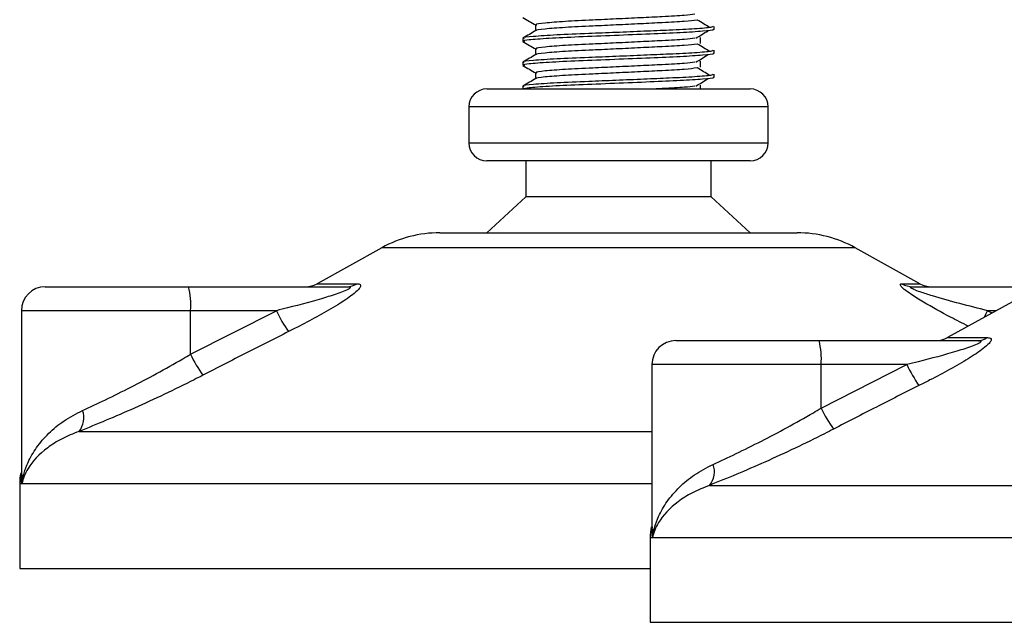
# Model space of a CAD drawing. Header units: millimetres. Extents: x 0 to 420, y 0 to 297.
# Tile 31 of 105: x 177.38 to 181.49, y 196.68 to 199.2. Entities that reach past the tile are written whole.
import ezdxf

# ---------------------------------------------------------------- set-up
doc = ezdxf.new("R2010")
doc.units = ezdxf.units.MM

msp = doc.modelspace()

# ---------------------------------------------------------------- linework, layer by layer
at = {"color": 7, "linetype": 'Continuous', "lineweight": 25}
for p, q in [((179.53608, 199.17579), (179.53608, 199.15131)), ((180.28195, 199.15696), (180.28195, 199.16944)), ((180.22437, 199.09856), (180.22437, 199.12356)), ((179.48195, 199.11943), (179.48195, 199.10694)), ((179.53608, 199.07579), (179.53608, 199.05131)), ((180.28195, 199.05696), (180.28195, 199.06944)), ((179.48195, 199.01943), (179.48195, 199.00694)), ((180.22437, 198.99856), (180.22437, 199.02356)), ((179.53608, 198.97579), (179.53608, 198.95131)), ((180.28195, 198.95696), (180.28195, 198.96944)), ((179.48195, 198.91943), (179.48195, 198.90829)), ((180.22437, 198.90829), (180.22437, 198.92356)), ((179.33195, 198.90829), (180.43195, 198.90829)), ((179.25695, 198.83329), (179.25695, 198.68329)), ((180.50695, 198.83329), (179.25695, 198.83329)), ((180.50695, 198.68329), (180.50695, 198.83329)), ((179.25695, 198.68329), (179.93614, 198.68329)), ((179.93614, 198.68329), (180.50695, 198.68329)), ((179.92964, 198.60829), (179.33195, 198.60829)), ((179.49445, 198.60829), (179.49445, 198.45829)), ((180.43195, 198.60829), (179.92964, 198.60829)), ((180.26945, 198.45829), (180.26945, 198.60829)), ((179.49445, 198.45829), (179.33195, 198.30829)), ((179.91555, 198.45829), (179.49445, 198.45829)), ((180.26945, 198.45829), (179.91555, 198.45829)), ((180.43195, 198.30829), (180.26945, 198.45829)), ((179.13616, 198.30829), (180.62773, 198.30829)), ((178.89391, 198.24569), (178.62331, 198.09581)), ((180.86998, 198.24569), (178.89391, 198.24569)), ((181.14059, 198.09581), (180.86998, 198.24569)), ((178.62331, 198.09581), (178.79038, 198.09581)), ((181.06536, 198.09581), (181.14059, 198.09581)), ((177.48892, 198.08329), (178.08661, 198.08329)), ((178.08661, 198.08329), (178.74836, 198.08329)), ((181.11092, 198.08329), (181.76865, 198.08329)), ((181.5264, 198.02069), (181.25579, 197.87081)), ((177.38892, 197.98329), (177.38892, 197.29815)), ((178.09528, 197.98329), (177.38892, 197.98329)), ((178.09528, 197.80161), (178.45382, 197.98329)), ((178.09528, 197.80161), (178.09528, 197.98329)), ((178.45382, 197.98329), (178.09528, 197.98329)), ((181.4228, 197.98329), (181.44164, 197.97375)), ((181.45888, 197.98329), (181.4228, 197.98329)), ((180.1214, 197.85829), (180.71909, 197.85829)), ((180.71909, 197.85829), (181.38084, 197.85829)), ((181.25579, 197.87081), (181.42286, 197.87081)), ((180.0214, 197.75829), (180.0214, 197.07315)), ((180.72776, 197.75829), (180.0214, 197.75829)), ((180.72776, 197.57661), (181.0863, 197.75829)), ((180.72776, 197.57661), (180.72776, 197.75829)), ((181.0863, 197.75829), (180.72776, 197.75829)), ((177.62967, 197.47967), (180.0214, 197.47967)), ((177.38195, 197.26097), (177.38195, 196.90829)), ((177.39136, 197.26097), (177.38195, 197.26097)), ((180.0214, 197.26097), (177.39136, 197.26097)), ((180.26216, 197.25467), (184.8609, 197.25467)), ((180.01443, 197.03597), (180.01443, 196.68329)), ((180.02385, 197.03597), (180.01443, 197.03597)), ((185.01443, 197.03597), (180.02385, 197.03597)), ((177.38195, 196.90829), (180.01443, 196.90829)), ((180.01443, 196.68329), (185.01443, 196.68329))]:
    msp.add_line(p, q, dxfattribs=at)
at = {"color": 7, "linetype": 'Continuous', "lineweight": 25, "flags": 128}
msp.add_lwpolyline([(181.40981, 197.95612), (181.4155, 197.96823), (181.4228, 197.98329)], dxfattribs=at)
at = {"color": 7, "linetype": 'Continuous', "lineweight": 25}
for centre, radius, start, end in [((179.33195, 198.83329), 0.075, 90, 180), ((180.43195, 198.83329), 0.075, 0, 90), ((179.33195, 198.68329), 0.075, 180, 270), ((180.43195, 198.68329), 0.075, 270, 0), ((179.13616, 197.80829), 0.5, 90, 118.97971), ((180.62773, 197.80829), 0.5, 61.02029, 90), ((178.57486, 198.18329), 0.1, 270, 298.97971), ((178.74801, 198.16123), 0.07794, 270.25772, 302.92857), ((181.11107, 198.17297), 0.08968, 239.35943, 269.90333), ((181.18904, 198.18329), 0.1, 241.02029, 270), ((177.48892, 197.98329), 0.1, 90, 180), ((177.80045, 198.0081), 0.29587, 355.18945, 14.72175), ((178.95787, 198.21282), 0.55385, 204.48322, 214.91599), ((180.1214, 197.75829), 0.1, 90, 180), ((180.43293, 197.7831), 0.29587, 355.18945, 14.72175), ((181.20734, 197.95829), 0.1, 270, 298.97971), ((181.38049, 197.93623), 0.07794, 270.25772, 302.92857), ((178.57383, 198.02602), 0.52856, 205.12367, 216.1625), ((181.59035, 197.98782), 0.55385, 204.48322, 214.91599), ((177.56168, 197.53605), 0.08833, 320.3326, 20.61478), ((181.20632, 197.80102), 0.52856, 205.12367, 216.1625), ((180.19417, 197.31105), 0.08833, 320.3326, 20.61478), ((177.63195, 197.26097), 0.25, 169.40991, 180), ((180.26443, 197.03597), 0.25, 169.40991, 180)]:
    msp.add_arc(centre, radius, start, end, dxfattribs=at)
for points, knots in [([(179.4829, 199.20595), (179.49194, 199.20072), (179.50967, 199.19046), (179.5274, 199.1802), (179.53608, 199.17517)], [0, 0, 0, 0, 0.5102373, 1, 1, 1, 1]), ([(180.20069, 199.21986), (180.18795, 199.21826), (180.15906, 199.21462), (180.07424, 199.21), (179.97448, 199.20508), (179.87319, 199.20015), (179.76292, 199.19495), (179.6527, 199.18985), (179.57063, 199.18314), (179.53231, 199.1787), (179.53937, 199.1762), (179.54076, 199.17571)], [0, 0, 0, 0, 0.10286515, 0.233268, 0.33717311, 0.44385053, 0.54879169, 0.68530472, 0.82744139, 0.9661113, 1, 1, 1, 1]), ([(180.27717, 199.16944), (180.27609, 199.16802), (180.27356, 199.16469), (180.20698, 199.15879), (180.10533, 199.15375), (179.98871, 199.14883), (179.87188, 199.1439), (179.74426, 199.1387), (179.61684, 199.13361), (179.52188, 199.12689), (179.47757, 199.12244), (179.48579, 199.11993), (179.48744, 199.11943)], [0, 0, 0, 0, 0.0884831, 0.2078733, 0.3229232, 0.4145941, 0.508708, 0.6012919, 0.7217331, 0.8471304, 0.9694726, 1, 1, 1, 1]), ([(180.20994, 199.19585), (180.19475, 199.19391), (180.16366, 199.18993), (180.07442, 199.185), (179.97444, 199.18008), (179.87319, 199.17515), (179.76296, 199.16995), (179.65245, 199.16486), (179.57161, 199.15814), (179.53324, 199.15406), (179.53817, 199.15193), (179.53846, 199.15181)], [0, 0, 0, 0, 0.1249493, 0.2558292, 0.3601144, 0.4671821, 0.5725071, 0.7095196, 0.8521762, 0.9913534, 1, 1, 1, 1]), ([(180.26253, 199.16452), (180.25403, 199.16974), (180.23702, 199.18018), (180.21997, 199.19062), (180.21145, 199.19583)], [0, 0, 0, 0, 0.50001, 1, 1, 1, 1]), ([(179.53696, 199.15182), (179.52792, 199.14659), (179.50984, 199.13612), (179.49175, 199.12566), (179.4827, 199.12042)], [0, 0, 0, 0, 0.49993182, 1, 1, 1, 1]), ([(180.27605, 199.15696), (180.27763, 199.15633), (180.28392, 199.15383), (180.23885, 199.14883), (180.14623, 199.14286), (180.01473, 199.13749), (179.86406, 199.131), (179.71284, 199.12511), (179.58344, 199.11922), (179.50882, 199.11306), (179.47812, 199.10895), (179.48604, 199.10667), (179.48888, 199.10585)], [0, 0, 0, 0, 0.0392666, 0.1562284, 0.2718014, 0.3845301, 0.5018235, 0.621601, 0.7409455, 0.8637639, 0.9510971, 1, 1, 1, 1]), ([(180.20454, 199.11984), (180.21305, 199.12506), (180.23005, 199.1355), (180.2471, 199.14594), (180.25563, 199.15116)], [0, 0, 0, 0, 0.4999887, 1, 1, 1, 1]), ([(179.4829, 199.10595), (179.49194, 199.10072), (179.50967, 199.09046), (179.5274, 199.0802), (179.53608, 199.07517)], [0, 0, 0, 0, 0.51023729, 1, 1, 1, 1]), ([(180.20994, 199.09585), (180.19475, 199.09391), (180.16366, 199.08993), (180.07442, 199.085), (179.97444, 199.08008), (179.87319, 199.07515), (179.76296, 199.06995), (179.65245, 199.06486), (179.57161, 199.05814), (179.53324, 199.05406), (179.53817, 199.05193), (179.53846, 199.05181)], [0, 0, 0, 0, 0.1249493, 0.2558292, 0.3601144, 0.4671821, 0.5725071, 0.7095196, 0.8521762, 0.9913534, 1, 1, 1, 1]), ([(180.20069, 199.11986), (180.18795, 199.11826), (180.15906, 199.11462), (180.07424, 199.11), (179.97448, 199.10508), (179.87319, 199.10015), (179.76292, 199.09495), (179.6527, 199.08985), (179.57063, 199.08314), (179.53231, 199.0787), (179.53937, 199.0762), (179.54076, 199.07571)], [0, 0, 0, 0, 0.10286515, 0.233268, 0.33717311, 0.44385053, 0.54879169, 0.68530472, 0.82744139, 0.9661113, 1, 1, 1, 1]), ([(180.26253, 199.06452), (180.25403, 199.06974), (180.23702, 199.08018), (180.21997, 199.09062), (180.21145, 199.09583)], [0, 0, 0, 0, 0.50001, 1, 1, 1, 1]), ([(180.27717, 199.06944), (180.27609, 199.06802), (180.27356, 199.06469), (180.20698, 199.05879), (180.10533, 199.05375), (179.98871, 199.04883), (179.87188, 199.0439), (179.74426, 199.0387), (179.61684, 199.03361), (179.52188, 199.02689), (179.47757, 199.02244), (179.48579, 199.01993), (179.48744, 199.01943)], [0, 0, 0, 0, 0.0884831, 0.2078733, 0.3229232, 0.4145941, 0.508708, 0.6012919, 0.7217331, 0.8471304, 0.9694726, 1, 1, 1, 1]), ([(179.53696, 199.05182), (179.52792, 199.04659), (179.50984, 199.03612), (179.49175, 199.02566), (179.4827, 199.02042)], [0, 0, 0, 0, 0.4999318, 1, 1, 1, 1]), ([(180.27605, 199.05696), (180.27763, 199.05633), (180.28392, 199.05383), (180.23885, 199.04883), (180.14623, 199.04286), (180.01473, 199.03749), (179.86406, 199.031), (179.71284, 199.02511), (179.58344, 199.01922), (179.50882, 199.01306), (179.47812, 199.00895), (179.48604, 199.00667), (179.48888, 199.00585)], [0, 0, 0, 0, 0.0392666, 0.1562284, 0.2718014, 0.3845301, 0.5018235, 0.621601, 0.7409455, 0.8637639, 0.9510971, 1, 1, 1, 1]), ([(180.20454, 199.01984), (180.21305, 199.02506), (180.23005, 199.0355), (180.2471, 199.04594), (180.25563, 199.05116)], [0, 0, 0, 0, 0.4999887, 1, 1, 1, 1]), ([(179.4829, 199.00595), (179.49194, 199.00072), (179.50967, 198.99046), (179.5274, 198.9802), (179.53608, 198.97517)], [0, 0, 0, 0, 0.51023729, 1, 1, 1, 1]), ([(180.20069, 199.01986), (180.18795, 199.01826), (180.15906, 199.01462), (180.07424, 199.01), (179.97448, 199.00508), (179.87319, 199.00015), (179.76292, 198.99495), (179.6527, 198.98985), (179.57063, 198.98314), (179.53231, 198.9787), (179.53937, 198.9762), (179.54076, 198.97571)], [0, 0, 0, 0, 0.10286515, 0.233268, 0.33717311, 0.44385053, 0.54879169, 0.68530472, 0.82744139, 0.9661113, 1, 1, 1, 1]), ([(180.27717, 198.96944), (180.27609, 198.96802), (180.27356, 198.96469), (180.20698, 198.95879), (180.10533, 198.95375), (179.98871, 198.94883), (179.87188, 198.9439), (179.74426, 198.9387), (179.61684, 198.93361), (179.52188, 198.92689), (179.47757, 198.92244), (179.48579, 198.91993), (179.48744, 198.91943)], [0, 0, 0, 0, 0.0884831, 0.2078733, 0.3229232, 0.4145941, 0.508708, 0.6012919, 0.7217331, 0.8471304, 0.9694726, 1, 1, 1, 1]), ([(180.20994, 198.99585), (180.19475, 198.99391), (180.16366, 198.98993), (180.07442, 198.985), (179.97444, 198.98008), (179.87319, 198.97515), (179.76296, 198.96995), (179.65245, 198.96486), (179.57161, 198.95814), (179.53324, 198.95406), (179.53817, 198.95193), (179.53846, 198.95181)], [0, 0, 0, 0, 0.1249493, 0.2558292, 0.3601144, 0.4671821, 0.5725071, 0.7095196, 0.8521762, 0.9913534, 1, 1, 1, 1]), ([(180.26253, 198.96452), (180.25403, 198.96974), (180.23702, 198.98018), (180.21997, 198.99062), (180.21145, 198.99583)], [0, 0, 0, 0, 0.50001, 1, 1, 1, 1]), ([(179.53696, 198.95182), (179.52792, 198.94659), (179.50984, 198.93612), (179.49175, 198.92566), (179.4827, 198.92042)], [0, 0, 0, 0, 0.4999318, 1, 1, 1, 1]), ([(180.27605, 198.95696), (180.27763, 198.95633), (180.28392, 198.95383), (180.23885, 198.94883), (180.14623, 198.94286), (180.01471, 198.93749), (179.86414, 198.931), (179.71253, 198.92511), (179.58458, 198.91921), (179.50494, 198.91308), (179.48976, 198.9097), (179.48345, 198.90829)], [0, 0, 0, 0, 0.0412856, 0.1642613, 0.2857767, 0.4043016, 0.5276259, 0.653562, 0.7790429, 0.9081764, 1, 1, 1, 1]), ([(180.20069, 198.91986), (180.18781, 198.91825), (180.15861, 198.91461), (180.09453, 198.91106), (180.04742, 198.90872), (180.03869, 198.90829)], [0, 0, 0, 0, 0.3912348, 0.8872059, 1, 1, 1, 1]), ([(180.20454, 198.91984), (180.21305, 198.92506), (180.23005, 198.9355), (180.2471, 198.94594), (180.25563, 198.95116)], [0, 0, 0, 0, 0.4999887, 1, 1, 1, 1]), ([(178.79038, 198.09581), (178.79536, 198.09531), (178.8054, 198.09429), (178.8065, 198.08503), (178.7959, 198.06998), (178.7657, 198.04387), (178.70868, 198.00634), (178.63264, 197.96256), (178.56259, 197.9255), (178.51912, 197.90358), (178.50371, 197.89581)], [0, 0, 0, 0, 0.0715734, 0.1443473, 0.2083354, 0.3096596, 0.4923301, 0.6911888, 0.8905251, 1, 1, 1, 1]), ([(181.34198, 197.91855), (181.31733, 197.93099), (181.25342, 197.96327), (181.17134, 198.00864), (181.10698, 198.04829), (181.07559, 198.07095), (181.05999, 198.08561), (181.05669, 198.0939), (181.06135, 198.09576), (181.06501, 198.09581), (181.06536, 198.09581)], [0, 0, 0, 0, 0.1945255, 0.5045513, 0.66377, 0.7670838, 0.8452183, 0.9226834, 0.9924749, 1, 1, 1, 1]), ([(178.74836, 198.08329), (178.75131, 198.08322), (178.75605, 198.0831), (178.76072, 198.08192), (178.76268, 198.08012), (178.76138, 198.07747), (178.75754, 198.07447), (178.74725, 198.06861), (178.71617, 198.05607), (178.6326, 198.02954), (178.53974, 198.00481), (178.46932, 197.98717), (178.45382, 197.98329)], [0, 0, 0, 0, 0.0326282, 0.0525244, 0.0758401, 0.1000535, 0.1224526, 0.1468975, 0.2362249, 0.4244765, 0.873292, 1, 1, 1, 1]), ([(181.4228, 197.98329), (181.38419, 197.99294), (181.30707, 198.01222), (181.21239, 198.03844), (181.14823, 198.05859), (181.11916, 198.06945), (181.10747, 198.07518), (181.10272, 198.07834), (181.10093, 198.0805), (181.10205, 198.08241), (181.10554, 198.08312), (181.10913, 198.08328), (181.1105, 198.08329), (181.11092, 198.08329)], [0, 0, 0, 0, 0.3146462, 0.6284001, 0.7723587, 0.8532335, 0.8896162, 0.9040193, 0.9305029, 0.9491956, 0.9821808, 0.9946359, 1, 1, 1, 1]), ([(178.50371, 197.89581), (178.44439, 197.86597), (178.32522, 197.80602), (178.20664, 197.74485), (178.1471, 197.71413)], [0, 0, 0, 0, 0.4978543, 1, 1, 1, 1]), ([(181.38084, 197.85829), (181.38379, 197.85822), (181.38854, 197.8581), (181.39321, 197.85692), (181.39517, 197.85512), (181.39386, 197.85247), (181.39003, 197.84947), (181.37973, 197.84361), (181.34866, 197.83107), (181.26508, 197.80454), (181.17223, 197.77981), (181.10181, 197.76217), (181.0863, 197.75829)], [0, 0, 0, 0, 0.0326282, 0.0525244, 0.0758401, 0.1000535, 0.1224526, 0.1468975, 0.2362249, 0.4244765, 0.873292, 1, 1, 1, 1]), ([(181.42286, 197.87081), (181.42784, 197.87031), (181.43788, 197.86929), (181.43899, 197.86003), (181.42838, 197.84498), (181.39819, 197.81887), (181.34117, 197.78134), (181.26513, 197.73756), (181.19507, 197.7005), (181.15161, 197.67858), (181.1362, 197.67081)], [0, 0, 0, 0, 0.0715734, 0.1443473, 0.2083354, 0.3096596, 0.4923301, 0.6911888, 0.8905251, 1, 1, 1, 1]), ([(177.64435, 197.56715), (177.67581, 197.58167), (177.73966, 197.61115), (177.84489, 197.66332), (177.9538, 197.72059), (178.03759, 197.76755), (178.08451, 197.79525), (178.09528, 197.80161)], [0, 0, 0, 0, 0.2283053, 0.4634776, 0.6938128, 0.9297437, 1, 1, 1, 1]), ([(178.1471, 197.71413), (178.13473, 197.70777), (178.08173, 197.68053), (177.98548, 197.63353), (177.8616, 197.57671), (177.7399, 197.52408), (177.66677, 197.49462), (177.62967, 197.47967)], [0, 0, 0, 0, 0.0699949, 0.2998887, 0.53536, 0.7642956, 1, 1, 1, 1]), ([(181.1362, 197.67081), (181.07687, 197.64097), (180.9577, 197.58102), (180.83913, 197.51985), (180.77958, 197.48913)], [0, 0, 0, 0, 0.4978543, 1, 1, 1, 1]), ([(177.39136, 197.26097), (177.3914, 197.26123), (177.3953, 197.29092), (177.41006, 197.34243), (177.45024, 197.41301), (177.50064, 197.47171), (177.5639, 197.5253), (177.61755, 197.55321), (177.64435, 197.56715)], [0, 0, 0, 0, 0.0022463, 0.2586377, 0.4477168, 0.6367116, 0.818473, 1, 1, 1, 1]), ([(180.27684, 197.34215), (180.30829, 197.35667), (180.37214, 197.38615), (180.47738, 197.43832), (180.58628, 197.49559), (180.67008, 197.54255), (180.71699, 197.57025), (180.72776, 197.57661)], [0, 0, 0, 0, 0.2283053, 0.4634776, 0.6938128, 0.9297437, 1, 1, 1, 1]), ([(177.62967, 197.47967), (177.6051, 197.46981), (177.55546, 197.44988), (177.47633, 197.39875), (177.41657, 197.33471), (177.39572, 197.28238), (177.3914, 197.26115), (177.39136, 197.26097)], [0, 0, 0, 0, 0.1804148, 0.3645009, 0.7419063, 0.9977849, 1, 1, 1, 1]), ([(180.77958, 197.48913), (180.76721, 197.48277), (180.71422, 197.45553), (180.61797, 197.40853), (180.49408, 197.35171), (180.37239, 197.29908), (180.29926, 197.26962), (180.26216, 197.25467)], [0, 0, 0, 0, 0.0699949, 0.2998887, 0.53536, 0.7642956, 1, 1, 1, 1]), ([(180.02385, 197.03597), (180.02388, 197.03623), (180.02778, 197.06592), (180.04255, 197.11743), (180.08273, 197.18801), (180.13312, 197.24671), (180.19638, 197.3003), (180.25003, 197.32821), (180.27684, 197.34215)], [0, 0, 0, 0, 0.0022463, 0.2586377, 0.4477168, 0.6367116, 0.818473, 1, 1, 1, 1]), ([(177.39136, 197.26097), (177.39133, 197.26115), (177.38828, 197.27625), (177.38969, 197.29122), (177.39109, 197.30602)], [0, 0, 0, 0, 0.0120638, 1, 1, 1, 1]), ([(177.39223, 197.29815), (177.39098, 197.28605), (177.3897, 197.27368), (177.39133, 197.26123), (177.39136, 197.26097)], [0, 0, 0, 0, 0.9792912, 1, 1, 1, 1]), ([(180.26216, 197.25467), (180.23759, 197.24481), (180.18794, 197.22488), (180.10881, 197.17375), (180.04905, 197.10971), (180.02821, 197.05738), (180.02388, 197.03615), (180.02385, 197.03597)], [0, 0, 0, 0, 0.1804148, 0.3645009, 0.7419063, 0.9977849, 1, 1, 1, 1]), ([(180.02385, 197.03597), (180.02381, 197.03615), (180.02076, 197.05125), (180.02218, 197.06622), (180.02357, 197.08102)], [0, 0, 0, 0, 0.0120638, 1, 1, 1, 1]), ([(180.02472, 197.07315), (180.02346, 197.06105), (180.02219, 197.04868), (180.02381, 197.03623), (180.02385, 197.03597)], [0, 0, 0, 0, 0.9792912, 1, 1, 1, 1])]:
    msp.add_open_spline(points, degree=3, knots=knots, dxfattribs=at)

doc.saveas('drawing.dxf')
